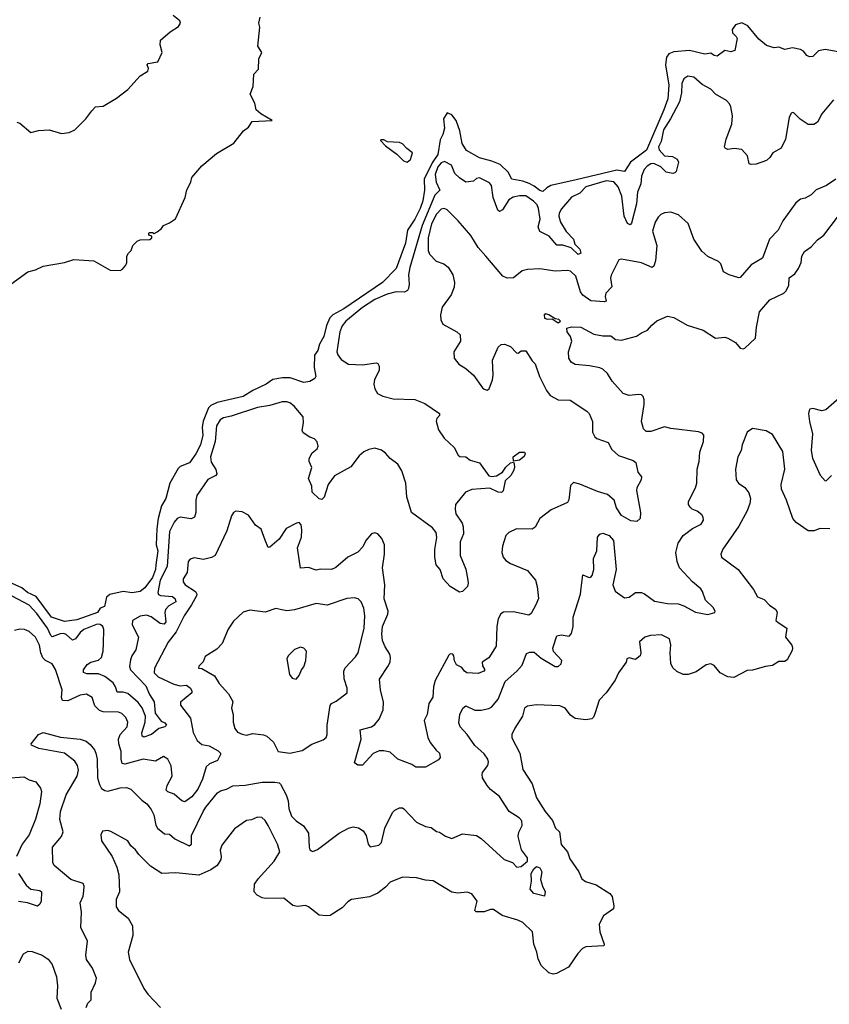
# Model space of a CAD drawing. Extents: x 2087054 to 2277909, y 548907 to 753496.
# Tile 175 of 256: x 2142844 to 2148092, y 622346 to 628728. Entities that reach past the tile are written whole.
import ezdxf

# ---------------------------------------------------------------- set-up
doc = ezdxf.new("R2010")
doc.units = 0

msp = doc.modelspace()

# ---------------------------------------------------------------- linework, layer by layer
at = {"layer": '0CON20XD'}
for points in [[(2148150.6, 628520.6), (2148065, 628535.6), (2148023.4, 628526.6), (2147985, 628489.4), (2147965, 628486.7), (2147946.2, 628496.2), (2147925.3, 628525.3), (2147906.2, 628535), (2147854.6, 628545.4), (2147805, 628534.2), (2147765, 628551.4), (2147734.1, 628545.9), (2147685, 628562.2), (2147635, 628603.1), (2147565, 628687.9), (2147525, 628709.1), (2147485, 628694.5), (2147463.2, 628665), (2147463.9, 628643.9), (2147489.7, 628619.7), (2147496, 628606), (2147480.9, 628529.1), (2147455, 628521.1), (2147415, 628528), (2147365, 628492), (2147346.2, 628496.2), (2147325, 628512.5), (2147285, 628505.8), (2147185, 628528.7), (2147085, 628520.5), (2147052.7, 628507.3), (2147037.7, 628485), (2147030, 628435), (2147051.7, 628305), (2147045.2, 628215), (2147020.7, 628145), (2146907.9, 627882.1), (2146804.3, 627805.7), (2146765.4, 627744.6), (2146715, 627753.8), (2146450.6, 627690.6), (2146287.4, 627652.6), (2146260.5, 627639.5), (2146235, 627614.4), (2146215, 627621.1), (2146179.2, 627649.2), (2146146, 627666), (2146105, 627680.7), (2146033.9, 627693.9), (2146010.2, 627740.2), (2145958.9, 627788.9), (2145905, 627811.4), (2145825, 627832.2), (2145740.5, 627880.5), (2145711.8, 627925), (2145697.8, 628007.8), (2145674.2, 628075), (2145645, 628111.2), (2145615, 628123.8), (2145590.6, 628085), (2145597.7, 628025), (2145586.7, 627983.3), (2145569.4, 627950.6), (2145555.4, 627855), (2145518.4, 627801.6), (2145466.6, 627695), (2145467.5, 627622.5), (2145457.8, 627555), (2145439.3, 627505), (2145405, 627435.4), (2145358.2, 627365), (2145345, 627280), (2145285, 627114.6), (2145196.5, 627025), (2144945, 626854.7), (2144874.5, 626815), (2144853.2, 626795), (2144832.9, 626747.1), (2144815, 626674), (2144788.1, 626625), (2144777.5, 626585), (2144755.9, 626554.1), (2144751.9, 626475), (2144762.5, 626415), (2144756.4, 626403.6), (2144725, 626383.3), (2144685, 626376), (2144597.3, 626407.3), (2144546.9, 626406.9), (2144485, 626396.9), (2144442.5, 626365), (2144355, 626324.6), (2144293.3, 626286.7), (2144123.6, 626246.3), (2144083, 626227), (2144067.8, 626212.2), (2144033.5, 626126.5), (2144027.6, 626085), (2144031.9, 626035), (2144016.6, 625973.4), (2143986.1, 625915), (2143945, 625855.7), (2143885, 625832.9), (2143871.2, 625818.8), (2143817.3, 625725), (2143790.6, 625625), (2143763.6, 625576.4), (2143741.3, 625495), (2143732.7, 625427.3), (2143728.5, 625325), (2143738.6, 625285), (2143725.9, 625195), (2143724.7, 625165), (2143705, 625113.3), (2143655, 625045.4), (2143625, 625021.2), (2143573.3, 625013.3), (2143515, 625022.5), (2143426.9, 625003.1), (2143407.3, 624985), (2143393.3, 624925), (2143365, 624914), (2143347.1, 624885), (2143215, 624839.2), (2143135, 624828.4), (2143049.2, 624855), (2142949.8, 624989.8), (2142895, 625014.8), (2142856.5, 625046.5), (2142771.9, 625085)], [(2142786.5, 627013.5), (2142896.4, 627093.7), (2142945, 627107.5), (2142995, 627131.1), (2143135, 627155.5), (2143195, 627173.1), (2143325, 627165.6), (2143430, 627105), (2143495, 627103.3), (2143509.3, 627110.7), (2143531.7, 627138.3), (2143537.5, 627155), (2143537.5, 627195), (2143550, 627215), (2143567, 627233), (2143577.5, 627265), (2143605, 627292.5), (2143625, 627302.5), (2143687, 627303), (2143700, 627315), (2143700, 627325), (2143681.7, 627331.7), (2143680, 627345), (2143685, 627350), (2143705, 627350), (2143715, 627342.5), (2143735, 627352.5), (2143763.3, 627375), (2143776.7, 627395), (2143815, 627410.8), (2143853.4, 627436.6), (2143915.5, 627575), (2143927.3, 627625), (2143952.7, 627675), (2143959.5, 627705), (2144025, 627782.2), (2144119.4, 627860.6), (2144231.9, 627928.1), (2144295, 628008.8), (2144327.3, 628032.7), (2144351.7, 628068.3), (2144480, 628075), (2144407.7, 628117.7), (2144377.5, 628145), (2144367.7, 628187.7), (2144337.5, 628245), (2144357.5, 628295), (2144362.5, 628375), (2144391.7, 628408.3), (2144393.3, 628475), (2144413.8, 628515), (2144387.7, 628557.7), (2144400.6, 628679.4), (2144393.3, 628705), (2144402.2, 628745)], [(2142825, 628064.2), (2142845, 628058), (2142915, 627998), (2142965, 628009.4), (2143035, 628013.6), (2143115, 627991.4), (2143165, 627997.1), (2143200, 628015), (2143272, 628085), (2143311.4, 628138.6), (2143335, 628163.3), (2143385, 628168.8), (2143471.3, 628218.7), (2143545, 628276), (2143625, 628364), (2143673.3, 628395), (2143677.7, 628412.3), (2143670, 628435), (2143676.2, 628443.8), (2143740, 628455), (2143766.2, 628515), (2143753.8, 628565), (2143756.7, 628595), (2143819.7, 628650.3), (2143874, 628685), (2143886, 628705), (2143881.4, 628721.4), (2143839.2, 628755)], [(2148120.7, 628209.3), (2148045, 628118), (2148015, 628063.3), (2147991.2, 628048.8), (2147955, 628048), (2147903.2, 628083.2), (2147865, 628122.5), (2147855, 628127.5), (2147845, 628122.5), (2147831.2, 628095), (2147808, 627955), (2147780, 627895), (2147726.7, 627865), (2147706.2, 627835), (2147685, 627816.7), (2147618.3, 627791.7), (2147585, 627790), (2147572.5, 627795), (2147562.5, 627845), (2147526.1, 627886.1), (2147475, 627893.8), (2147435, 627887.5), (2147417.5, 627895), (2147413.8, 627905), (2147424.2, 627955), (2147459.8, 628050.2), (2147464.5, 628105), (2147454.4, 628164.4), (2147445, 628183.8), (2147425, 628203.8), (2147355, 628246.2), (2147325, 628278.8), (2147267.4, 628307.4), (2147213.8, 628355), (2147175, 628363.3), (2147148.5, 628345), (2147136.5, 628315), (2147135.2, 628255), (2147121.6, 628195), (2147062.8, 628085), (2147017.3, 628015), (2147001.7, 627938.3), (2146986.1, 627905), (2146990.3, 627885), (2147025, 627846.4), (2147075, 627842.6), (2147106.9, 627825), (2147115.3, 627804.7), (2147099.3, 627745), (2147091.9, 627735), (2147078.8, 627731.2), (2147035, 627739.1), (2146999.5, 627775), (2146955, 627795.3), (2146935, 627793.8), (2146910.6, 627779.4), (2146892.3, 627757.7), (2146875.3, 627715), (2146871.3, 627665), (2146849.2, 627610.8), (2146842.7, 627535), (2146810.9, 627409.1), (2146802.3, 627397.7), (2146785, 627406.7), (2146761.6, 627455), (2146748.2, 627585), (2146723.4, 627645), (2146695, 627676.7), (2146645, 627683.4), (2146515, 627645.7), (2146475.5, 627604.5), (2146421.7, 627578.3), (2146357.2, 627502.8), (2146341.5, 627475), (2146338.4, 627455), (2146349.7, 627415), (2146385.9, 627355.9), (2146433.6, 627305), (2146443.6, 627273.6), (2146475, 627240), (2146480.8, 627215), (2146465, 627206.9), (2146419.7, 627249.7), (2146365, 627267.3), (2146325, 627267.8), (2146276.5, 627325), (2146215.2, 627355.2), (2146204.7, 627385), (2146217.6, 627435), (2146207.3, 627505), (2146197.4, 627527.4), (2146175, 627552.5), (2146125, 627587.1), (2146085, 627586.5), (2146042.9, 627577.1), (2146015, 627561.5), (2145974.5, 627495.5), (2145955, 627484.2), (2145943.3, 627493.3), (2145913.1, 627575), (2145902.9, 627652.9), (2145890, 627670), (2145825, 627704.4), (2145805, 627699.2), (2145785, 627682), (2145735, 627675.7), (2145695, 627702.5), (2145665, 627731.8), (2145643.8, 627785), (2145598.4, 627808.4), (2145575, 627800), (2145553.5, 627775), (2145538.1, 627725), (2145542.9, 627675), (2145566.4, 627623.6), (2145535, 627590.6), (2145452.3, 627395), (2145372.9, 627122.9), (2145365.3, 627075), (2145368.9, 627015), (2145364.7, 626985.3), (2145357.3, 626972.7), (2145337.4, 626962.6), (2145285, 626964.2), (2145225, 626949.5), (2145146.4, 626915), (2145065, 626863.9), (2144958.9, 626775), (2144933.6, 626745), (2144919.5, 626705), (2144898.7, 626575), (2144905.3, 626555.3), (2144927.5, 626525), (2144975, 626496.5), (2145065, 626491.2), (2145154.3, 626504.3), (2145165, 626500), (2145173.4, 626483.4), (2145173.3, 626455), (2145143.9, 626396.1), (2145138.5, 626365), (2145145.5, 626335.5), (2145164, 626305), (2145198.3, 626288.3), (2145265, 626270.5), (2145405, 626267.1), (2145469.9, 626239.9), (2145565, 626176.7), (2145565, 626163.3), (2145547.1, 626142.9), (2145543.3, 626126.7), (2145559.2, 626070.8), (2145595.4, 626015.4), (2145659.4, 625955), (2145686.2, 625905), (2145697.1, 625897.1), (2145735, 625894.6), (2145765, 625874.2), (2145825, 625855.3), (2145885, 625771.1), (2145905, 625766.7), (2145935, 625772.7), (2145974.4, 625795), (2145995, 625828.1), (2146025, 625856), (2146045, 625860), (2146049.3, 625849.3), (2146052, 625825), (2146045.7, 625805), (2146026.7, 625773.3), (2145991.5, 625738.5), (2145977.1, 625675), (2145966.6, 625663.4), (2145945, 625666.7), (2145892.2, 625692.2), (2145775, 625682.5), (2145734.2, 625665), (2145670, 625585), (2145665.9, 625555), (2145671.6, 625525), (2145711.6, 625465), (2145717.8, 625442.2), (2145721.8, 625395), (2145699.4, 625345), (2145699.6, 625255), (2145735, 625167.5), (2145748.6, 625095), (2145752, 625075), (2145746.7, 625055), (2145715, 625022.5), (2145695, 625017.5), (2145634, 625054), (2145588.8, 625105), (2145570, 625165), (2145543.8, 625195), (2145535.6, 625245.6), (2145534.4, 625294.4), (2145548.8, 625371.2), (2145543.3, 625405), (2145520, 625435), (2145383.8, 625533.8), (2145352.7, 625635), (2145347.2, 625725), (2145322, 625805), (2145295, 625846.5), (2145245, 625883.1), (2145215, 625918.2), (2145188.5, 625938.5), (2145145, 625950.7), (2145107.1, 625942.9), (2145075, 625927.3), (2145045, 625901.1), (2144990.6, 625829.4), (2144885, 625772.2), (2144843.9, 625716.1), (2144816.5, 625633.5), (2144802, 625618), (2144785, 625622), (2144738.8, 625665), (2144737.1, 625705), (2144715.7, 625754.3), (2144738.1, 625825), (2144721.2, 625865), (2144720, 625885), (2144740, 625920), (2144772.7, 625947.3), (2144778, 625965), (2144772.3, 625992.3), (2144755, 626011.2), (2144725, 626022), (2144681.1, 626051.1), (2144674.4, 626065), (2144683.1, 626115), (2144681.1, 626155), (2144623.4, 626223.4), (2144595, 626244.5), (2144575, 626250.9), (2144545, 626251.2), (2144465, 626227.9), (2144384.7, 626214.7), (2144215, 626158.1), (2144165, 626148.2), (2144142.9, 626135), (2144119.6, 626095), (2144110.9, 625995), (2144081.4, 625895), (2144085, 625861.2), (2144115, 625813.3), (2144120.8, 625785), (2144115, 625773.8), (2144062.7, 625747.3), (2143992.2, 625645), (2143986.4, 625615), (2143986.6, 625533.4), (2143976, 625504), (2143956.2, 625493.8), (2143885, 625503.2), (2143865, 625496.2), (2143845, 625472.2), (2143815, 625410), (2143799.4, 625185), (2143755, 625096.2), (2143738.8, 625015), (2143742.9, 625002.9), (2143756.3, 624996.3), (2143835, 624989.6), (2143852.5, 624975), (2143856.9, 624955), (2143810.1, 624929.9), (2143788.1, 624905), (2143784.5, 624885), (2143791.1, 624825), (2143779.6, 624810.4), (2143755, 624814.2), (2143695, 624857.6), (2143665, 624868.9), (2143625, 624862.4), (2143575.6, 624835), (2143571.8, 624805), (2143613.9, 624725), (2143595.5, 624644.5)], [(2145355, 627804.8), (2145377.3, 627822.7), (2145389.2, 627865), (2145353, 627893), (2145325, 627924.6), (2145305, 627931.8), (2145227.7, 627937.7), (2145205, 627948.6), (2145185, 627950), (2145183.3, 627945), (2145215, 627911.4), (2145287.8, 627857.8), (2145332.9, 627812.9), (2145355, 627804.8)], [(2148134.3, 627695), (2148075, 627654.4), (2148006.7, 627625), (2147975, 627593.8), (2147935, 627572), (2147905, 627564), (2147875, 627541.2), (2147790.6, 627425), (2147761.9, 627365), (2147704.4, 627305), (2147658.3, 627181.7), (2147585, 627138.6), (2147515, 627058), (2147505, 627054.2), (2147444.2, 627074.2), (2147407.5, 627095), (2147388.8, 627145), (2147375, 627160), (2147305, 627193.8), (2147265, 627228), (2147214.2, 627305), (2147177.3, 627407.3), (2147114.2, 627464.2), (2147065, 627480), (2147025, 627475.8), (2147000, 627465), (2146982.1, 627447.9), (2146962.5, 627415), (2146946.9, 627356.9), (2146974.6, 627264.6), (2146964.6, 627165), (2146955, 627130.8), (2146945, 627123.1), (2146875, 627153.2), (2146745, 627177.1), (2146727.3, 627172.7), (2146677.8, 627072.2), (2146673.7, 627053.7), (2146682.7, 626997.3), (2146644, 626955), (2146640, 626935), (2146646.7, 626905), (2146635, 626900), (2146546.6, 626906.6), (2146495, 626942.2), (2146479.6, 626965), (2146448.8, 627065), (2146415, 627097.9), (2146395, 627103.1), (2146315, 627098.4), (2146215.8, 627114.2), (2146135, 627110), (2146100.3, 627099.7), (2146045, 627054.2), (2146005, 627052), (2145975, 627066.2), (2145866, 627195), (2145815, 627251.4), (2145768.6, 627328.6), (2145686, 627425), (2145615.4, 627495), (2145595, 627505.2), (2145575, 627499.2), (2145545, 627468.2), (2145513.3, 627405), (2145490.9, 627315), (2145492.8, 627232.8), (2145499.5, 627209.5), (2145543.7, 627163.7), (2145593.3, 627145), (2145621.2, 627125), (2145651.2, 627075), (2145662.5, 627025), (2145660.6, 626995), (2145641.5, 626945), (2145582.5, 626865), (2145572, 626815), (2145573.6, 626783.6), (2145587.5, 626755), (2145677.5, 626705), (2145700, 626685), (2145701.2, 626645), (2145658.8, 626575), (2145661.2, 626535), (2145690, 626495), (2145736.8, 626466.8), (2145785, 626423.3), (2145845, 626342.5), (2145855, 626332.5), (2145875, 626327.5), (2145887.5, 626335), (2145908, 626395), (2145914, 626425), (2145908.3, 626521.7), (2145945, 626606.7), (2145965, 626623.3), (2145985.9, 626625.9), (2146025, 626610.8), (2146065, 626570), (2146075, 626567.5), (2146095, 626582.5), (2146125, 626582.5), (2146165, 626517.5), (2146185, 626497.5), (2146214.3, 626415), (2146258.6, 626325), (2146282.4, 626292.4), (2146334.4, 626264.4), (2146413, 626263), (2146521.3, 626191.3), (2146535.7, 626175), (2146558, 626125), (2146558, 626055), (2146572, 626025), (2146585, 626014.4), (2146657.8, 625987.8), (2146681.7, 625941.7), (2146726.7, 625903.3), (2146820.4, 625870.4), (2146838.5, 625858.5), (2146852, 625795), (2146875.5, 625765), (2146873.3, 625745), (2146845.6, 625695), (2146842.5, 625677.5), (2146869.2, 625535), (2146866.2, 625495), (2146845, 625475.8), (2146805, 625480), (2146745.7, 625515), (2146713.5, 625565), (2146696.9, 625615), (2146655, 625651.2), (2146589.4, 625669.4), (2146475, 625718.5), (2146435, 625728.1), (2146415, 625710), (2146404.3, 625615.7), (2146395, 625598.8), (2146289.7, 625550.3), (2146216.7, 625495), (2146185, 625440), (2146165, 625426), (2146065, 625427.8), (2146014, 625405), (2145994.3, 625385), (2145973.6, 625316.4), (2145970, 625275), (2145978, 625245), (2145995, 625224), (2146025, 625202.9), (2146135, 625158), (2146164.3, 625124.3), (2146188, 625095), (2146198.8, 625055), (2146207.7, 624977.7), (2146190.8, 624935), (2146159.6, 624880.4), (2146145, 624868.6), (2146045, 624889.4), (2145981.2, 624888.8), (2145962.1, 624877.9), (2145945.8, 624845), (2145937.8, 624795), (2145932.4, 624667.6), (2145885, 624591.2), (2145842.5, 624565), (2145845, 624540), (2145860, 624515), (2145852.5, 624505), (2145815, 624491.5), (2145742.5, 624495), (2145726.7, 624505), (2145709.3, 624529.3), (2145675, 624546.7), (2145661.7, 624571.7), (2145659.2, 624605), (2145651.2, 624615), (2145635, 624617.8), (2145625, 624609.2), (2145536.7, 624445), (2145526.5, 624405), (2145522.7, 624337.3), (2145496, 624295), (2145485.8, 624225), (2145466, 624185), (2145488.6, 624075), (2145505, 624044.2), (2145542.7, 623992.7), (2145565, 623974), (2145569.4, 623945), (2145559.4, 623930.6), (2145475, 623882.5), (2145412.7, 623882.7), (2145385, 623900), (2145294.5, 623934.5), (2145245, 623980), (2145205, 623990), (2145175, 623988.6), (2145135, 623972.9), (2145065, 623896.2), (2145035, 623896), (2145015, 623912.5), (2145058.1, 624065), (2145051.2, 624125), (2145125, 624144.3), (2145145, 624159.2), (2145175, 624194), (2145200.5, 624255), (2145202.5, 624305), (2145182.1, 624385), (2145175.6, 624454.4), (2145230, 624535), (2145244.4, 624565), (2145248.6, 624595), (2145244.2, 624615), (2145213.1, 624663.1), (2145196.4, 624705), (2145191.5, 624745), (2145195.3, 624794.7), (2145230.6, 624875), (2145233.3, 624895), (2145205.5, 624975), (2145211.5, 625065), (2145196.4, 625175), (2145209.4, 625265), (2145209.2, 625325), (2145192, 625365), (2145165, 625396.2), (2145145, 625403.3), (2145123.9, 625396.1), (2145088.3, 625351.7), (2145067.4, 625312.6), (2145035, 625277.5), (2144970, 625245), (2144893.4, 625176.6), (2144864.3, 625165.7), (2144795, 625167.5), (2144765, 625160.8), (2144715, 625178.1), (2144665, 625172.5), (2144645.6, 625304.4), (2144670.8, 625375), (2144672.3, 625422.3), (2144668.8, 625455), (2144655, 625468.8), (2144637.5, 625465), (2144570.7, 625429.3), (2144525, 625361.2), (2144465, 625308.8), (2144455, 625307.5), (2144435.6, 625355.6)], [(2146484.4, 625044.4), (2146495, 625130), (2146535, 625113.8), (2146545.9, 625114.1), (2146556, 625125), (2146566.5, 625165), (2146563.5, 625235), (2146585.8, 625285), (2146590, 625375), (2146605, 625393.8), (2146625, 625400), (2146666, 625385), (2146693, 625353), (2146710, 625165), (2146688.9, 625065), (2146704.5, 625024.5), (2146765, 624980.8), (2146795, 624985.8), (2146835, 625016.5), (2146875, 625015.6), (2146895, 625006.9), (2146958.8, 624958.8), (2147043.7, 624943.7), (2147111.7, 624941.7), (2147148.9, 624928.9), (2147225, 624888.7), (2147305, 624874), (2147350, 624885), (2147353.3, 624895), (2147339.3, 624919.3), (2147290.6, 624965), (2147271.1, 625021.1), (2147259.2, 625039.2), (2147205, 625085.6), (2147121.1, 625175), (2147105.5, 625215.5), (2147097.1, 625275), (2147111.9, 625335), (2147144, 625386), (2147205, 625431.4), (2147260.9, 625459.1), (2147276.9, 625485), (2147274.4, 625504.4), (2147265, 625518), (2147235, 625542), (2147203.3, 625555), (2147189.5, 625569.5), (2147180, 625585), (2147180, 625605), (2147225.8, 625695), (2147234.1, 625724.1), (2147235.6, 625815), (2147247.8, 625865), (2147253.1, 625925), (2147276.9, 625995), (2147279.2, 626035), (2147268.7, 626048.7), (2147245, 626056.9), (2147065, 626078.9), (2147025, 626088.9), (2146935, 626059.4), (2146905, 626059.2), (2146887, 626077), (2146874.4, 626125), (2146892.9, 626235), (2146892, 626265), (2146886.2, 626285), (2146875.8, 626295.8), (2146855, 626300), (2146795, 626292.5), (2146755, 626305.8), (2146684.7, 626384.7), (2146655, 626434.3), (2146623.2, 626463.2), (2146605, 626472.5), (2146537.5, 626485), (2146445, 626493.8), (2146419.4, 626509.4), (2146404.6, 626534.6), (2146400.9, 626575), (2146423.8, 626645), (2146413.8, 626675), (2146393.3, 626705), (2146391.7, 626728.3), (2146421.7, 626738.3), (2146482.5, 626735), (2146565, 626689.5), (2146625, 626680), (2146675, 626679.5), (2146706, 626656), (2146745, 626650.9), (2146843.1, 626676.9), (2146875, 626699.2), (2146914.3, 626715.7), (2146941.3, 626748.7), (2146975, 626776), (2147043.9, 626806.1), (2147085, 626798.8), (2147171.7, 626748.3), (2147275, 626715.5), (2147355, 626663.5), (2147415, 626670.6), (2147435, 626664.4), (2147485, 626635.7), (2147515, 626598.8), (2147533.9, 626593.9), (2147545, 626600), (2147614.3, 626665), (2147620, 626735), (2147639.4, 626835), (2147707.6, 626912.4), (2147796.7, 626955), (2147811.7, 626968.3), (2147829.2, 627005), (2147832.9, 627055), (2147868.3, 627081.7), (2147892.9, 627115), (2147910, 627155), (2147914.6, 627195.4), (2147931.4, 627225), (2147975, 627257.1), (2148015, 627302), (2148057.2, 627332.8), (2148145, 627447.5)], [(2146335, 626763.3), (2146350, 626775), (2146340, 626785), (2146315, 626790), (2146275, 626816.2), (2146255, 626821.2), (2146244.2, 626815.8), (2146245, 626793.3), (2146265, 626786.7), (2146295, 626790), (2146335, 626763.3)], [(2148225.6, 626335), (2148069.8, 626200.2), (2148045, 626192.5), (2147985, 626207.8), (2147966.8, 626203.2), (2147961.9, 626195), (2147958.2, 626175), (2147963.6, 626125), (2147984.5, 626045), (2147975.5, 625935), (2147984.2, 625885.8), (2148034.2, 625775), (2148065, 625740), (2148075, 625742.5), (2148106.7, 625773.3)], [(2148095, 625428.1), (2148030.5, 625429.5), (2147995, 625414.4), (2147955, 625415.6), (2147878.3, 625468.3), (2147855, 625494.3), (2147814.3, 625614.3), (2147782.9, 625685), (2147781.4, 625715), (2147803.1, 625815), (2147790.3, 625930.3), (2147725, 626038.8), (2147684.1, 626064.1), (2147595, 626078.8), (2147560, 626055), (2147527.7, 625972.3), (2147522, 625935), (2147500, 625895), (2147484.2, 625814.2), (2147488.8, 625745), (2147503.2, 625723.2), (2147545.5, 625695.5), (2147570.9, 625660.9), (2147582.5, 625625), (2147577.9, 625592.1), (2147559.4, 625545), (2147505, 625446), (2147403.1, 625296.9), (2147388.8, 625265), (2147393.3, 625245), (2147502.5, 625165), (2147600, 625035), (2147626.8, 624986.8), (2147670, 624970), (2147705, 624934), (2147745.7, 624905), (2147754.3, 624885), (2147746.2, 624835), (2147760.3, 624820.3), (2147818.1, 624785), (2147808, 624725), (2147848.5, 624675), (2147854.6, 624655), (2147851.4, 624638.6), (2147820, 624580), (2147805, 624567.5), (2147765, 624569.2), (2147725, 624541.6), (2147678.8, 624535), (2147595, 624511.5), (2147560.7, 624509.3), (2147474.2, 624464.2), (2147435, 624468.5), (2147384.3, 624495), (2147345, 624542), (2147325, 624554), (2147295, 624547.1), (2147228.3, 624501.7), (2147176.8, 624483.2), (2147145, 624484.3), (2147103.1, 624503.1), (2147078.3, 624528.3), (2147064.6, 624555), (2147060.3, 624625), (2147065.4, 624675.4), (2147055.6, 624715.6), (2147005, 624740.8), (2146934.2, 624735.8), (2146897.5, 624725), (2146862.5, 624695), (2146870, 624625), (2146865.8, 624604.2), (2146835, 624581.2), (2146795, 624592.5), (2146780, 624585), (2146776.1, 624563.9), (2146726.2, 624495), (2146703.2, 624446.8), (2146646, 624365), (2146601.4, 624318.6), (2146575.5, 624234.5), (2146563.3, 624206.7), (2146552.5, 624197.5), (2146515, 624190.5), (2146445, 624198.6), (2146415, 624220.8), (2146379.2, 624265), (2146345, 624280.6), (2146193, 624287), (2146135, 624278), (2146116.7, 624265), (2146102.9, 624215), (2146053, 624137), (2146034, 624095), (2146034.2, 624074.2), (2146086.1, 623973.9)], [(2146045, 625867.5), (2146042.9, 625895), (2146085, 625925.7), (2146116, 625926), (2146120, 625915), (2146115, 625897.5), (2146085, 625872.5), (2146045, 625867.5)], [(2144435.6, 625355.6), (2144409.2, 625425), (2144371.7, 625451.7), (2144326.6, 625516.6), (2144285, 625539.2), (2144245, 625542), (2144230, 625535), (2144217, 625513), (2144186.9, 625415), (2144110, 625255), (2144087.2, 625242.8), (2144035, 625230), (2143975, 625240.8), (2143949.2, 625230.8), (2143935, 625216.7), (2143928.6, 625145), (2143904.4, 625105), (2143904.4, 625085), (2143916, 625065), (2143982.5, 625022.5), (2143991.8, 625005), (2143989.2, 624995), (2143958.4, 624935), (2143909.6, 624865), (2143859.1, 624760.9), (2143807.2, 624692.8), (2143716.5, 624525), (2143714.5, 624495), (2143741.2, 624468.8), (2143841.9, 624421.9), (2143885, 624411.3), (2143924, 624414), (2143950, 624395), (2143960.6, 624375), (2143959.4, 624365), (2143885.6, 624305), (2143885.5, 624285), (2143951.7, 624201.7), (2143969, 624109), (2143995, 624056.9), (2144025, 624030), (2144072.1, 624022.1), (2144130.2, 623990.2), (2144146.2, 623975), (2144146.1, 623966.1), (2144125, 623927.5), (2144075, 623904.6), (2144053.4, 623886.6), (2144028, 623805), (2143998.7, 623741.3), (2143959.9, 623690.1), (2143915, 623658.8), (2143895, 623666.2), (2143845, 623709.1), (2143803.4, 623723.4), (2143794.1, 623734.1), (2143799.4, 623765), (2143832.8, 623825), (2143825, 623891.2), (2143805, 623934.2), (2143775, 623952), (2143725, 623922.5), (2143645, 623935.5), (2143525, 623903.8), (2143507.4, 623907.4), (2143500.4, 623935), (2143502.2, 623985), (2143486.3, 624035), (2143483.4, 624065), (2143495.4, 624095), (2143541.1, 624145), (2143544.4, 624174.4), (2143530.8, 624205), (2143505, 624230.8), (2143485, 624240), (2143385, 624242.1), (2143361.2, 624251.2), (2143331.4, 624281.4), (2143312.5, 624335), (2143276.1, 624356.1), (2143235, 624350.4), (2143155, 624312.9), (2143122, 624315), (2143113.9, 624333.9), (2143119.1, 624385), (2143076.7, 624516.7), (2143053.8, 624553.8), (2143010, 624575), (2142992.7, 624592.7), (2142980, 624625), (2142972.5, 624675), (2142945, 624725.8), (2142905, 624762.9), (2142875, 624775.8), (2142845, 624778), (2142810, 624770)], [(2143273.8, 622325), (2143285.9, 622354.1), (2143306.7, 622375), (2143306.9, 622425), (2143334.3, 622485), (2143341.4, 622515), (2143315, 622581.2), (2143277.4, 622637.4), (2143273.3, 622665), (2143283.5, 622755), (2143239.6, 622845), (2143243.9, 622943.9), (2143236, 623005), (2143255, 623047.5), (2143260.3, 623079.7), (2143261.7, 623111.7), (2143255, 623128.8), (2143174.2, 623154.2), (2143066, 623245), (2143058, 623265), (2143055.6, 623365), (2143115.6, 623435), (2143125.4, 623464.6), (2143104.4, 623545), (2143108.5, 623595), (2143143.8, 623705), (2143215.6, 623825), (2143224.4, 623865), (2143218.1, 623895), (2143201.4, 623921.4), (2143135, 623973.5), (2142967.5, 624005), (2142920, 624025), (2142917.5, 624035), (2142965.6, 624094.4), (2142995, 624107.1), (2143107.4, 624077.4), (2143235.5, 624065.5), (2143275, 624051.4), (2143300.6, 624030.6), (2143328.9, 623995), (2143337.3, 623975), (2143346.4, 623935), (2143347.7, 623815), (2143360, 623770), (2143375, 623744.4), (2143395, 623731.5), (2143415, 623728.2), (2143495, 623749.1), (2143535, 623751.5), (2143565, 623740.6), (2143635, 623669.5), (2143668.1, 623645), (2143695, 623610), (2143713.8, 623575), (2143726.4, 623506.4), (2143737.3, 623487.3), (2143782.3, 623452.3), (2143815, 623450), (2143848.8, 623418.8), (2143942.7, 623372.7), (2143957.7, 623385), (2143958.5, 623441.5), (2144032.7, 623595), (2144050.3, 623625), (2144125, 623716.5), (2144145, 623730.5), (2144185, 623741.2), (2144225, 623762.5), (2144305, 623766.4), (2144414.6, 623785.4), (2144497, 623787), (2144525, 623782), (2144535, 623773.8), (2144572.2, 623705), (2144583.3, 623665), (2144587.8, 623615), (2144605.8, 623565), (2144636, 623535), (2144683.3, 623503.3), (2144715.4, 623455.4), (2144720, 623365), (2144725, 623347.5), (2144735, 623340), (2144745, 623337.5), (2144775, 623348.8), (2144913.8, 623456.2), (2144975, 623488.9), (2145005, 623495.6), (2145040.9, 623490.9), (2145070.3, 623470.3), (2145090.3, 623440.3), (2145102.5, 623385), (2145115, 623366.2), (2145171.7, 623378.3), (2145188.6, 623395), (2145211.9, 623488.1), (2145260.9, 623589.1), (2145275, 623604.3), (2145305, 623620.8), (2145325, 623620.8), (2145335, 623612.9), (2145415.9, 623525.9), (2145475, 623498.9), (2145511.8, 623491.8), (2145545, 623466.2), (2145565, 623462), (2145605, 623436), (2145645, 623421.4), (2145715, 623451.4), (2145805, 623440.8), (2145835, 623421.1), (2145985, 623284.4), (2146038, 623265), (2146065.9, 623235.9), (2146095, 623238.6), (2146135.5, 623275), (2146135, 623296.2), (2146097, 623347), (2146075.5, 623435), (2146078.9, 623461.1), (2146102.2, 623505), (2146099.5, 623535), (2146080.8, 623555), (2146017.1, 623595), (2145955, 623692.9), (2145895, 623737.8), (2145875, 623764.3), (2145844.3, 623815), (2145841.9, 623835), (2145845, 623848), (2145878.9, 623895), (2145883.3, 623915), (2145879.5, 623935), (2145855, 623970.6), (2145794.4, 624024.4), (2145745.5, 624095), (2145698.9, 624145), (2145691.4, 624171.4), (2145696.2, 624225), (2145716.9, 624265), (2145735, 624280.6), (2145795, 624253.6), (2145835, 624252.1), (2145885, 624263.1), (2145905, 624275.4), (2145944.7, 624325), (2145991.2, 624438.8), (2146066.7, 624505), (2146102.2, 624545), (2146129.7, 624620.3), (2146150.7, 624629.3), (2146178.7, 624628.7), (2146225, 624589.4), (2146315, 624536.9), (2146335, 624535.8), (2146355, 624553.8), (2146357.5, 624575), (2146303.6, 624633.6), (2146299.1, 624655), (2146326.9, 624735), (2146355, 624742.2), (2146405, 624733.3), (2146421.2, 624748.8), (2146431.4, 624795), (2146431.9, 624855), (2146478.9, 625005), (2146484.4, 625044.4)], [(2143595.5, 624644.5), (2143569.6, 624605), (2143560.9, 624579.1), (2143556.4, 624535), (2143562.3, 624515), (2143660.5, 624410.5), (2143685.3, 624355), (2143715.9, 624305.9), (2143722.4, 624232.4), (2143761.7, 624181.7), (2143785, 624171.4), (2143795.6, 624155), (2143785, 624144.4), (2143745, 624134.2), (2143698.6, 624095), (2143647.9, 624077.9), (2143636.9, 624085), (2143635.9, 624105), (2143656.7, 624175), (2143659.8, 624215), (2143638.4, 624268.4), (2143611.5, 624301.5), (2143545, 624360), (2143515, 624370.5), (2143475, 624369.5), (2143464.2, 624405), (2143449.4, 624429.4), (2143395, 624471), (2143355, 624487.5), (2143278.2, 624488.2), (2143256.9, 624496.9), (2143257.8, 624515), (2143281.7, 624548.3), (2143305, 624562.9), (2143355, 624576.8), (2143375, 624594.4), (2143384.2, 624634.2), (2143386.6, 624685), (2143389, 624775), (2143381.6, 624795), (2143365, 624809.1), (2143345, 624810.8), (2143260, 624775), (2143235, 624756.8), (2143205, 624716.1), (2143185, 624706.2), (2143145, 624743.3), (2143128.8, 624748.8), (2143105, 624747.4), (2143055, 624729.2), (2143045, 624737.1), (2143023.5, 624785), (2142955, 624880.3), (2142905, 624934), (2142795, 624992.7)], [(2144595, 623974.3), (2144675, 623990.8), (2144737.4, 624032.6), (2144810.3, 624059.7), (2144831.2, 624075), (2144838, 624095), (2144836.7, 624155), (2144856.1, 624283.9), (2144865, 624296.7), (2144895, 624311.2), (2144967.5, 624365), (2144967.5, 624395), (2144947.1, 624455), (2144944.4, 624505.6), (2144953.6, 624526.4), (2145021.3, 624598.7), (2145036.9, 624625), (2145077.8, 624785), (2145080.7, 624865), (2145073.8, 624915), (2145056.9, 624955), (2145038.8, 624975), (2145015, 624980.8), (2144965, 624975.6), (2144836.3, 624933.7), (2144765, 624943.5), (2144625, 624902.8), (2144575, 624897.5), (2144543.9, 624903.9), (2144505, 624911.9), (2144435, 624887.1), (2144335, 624901.2), (2144291.7, 624888.3), (2144230.5, 624829.5), (2144195, 624777.5), (2144156.7, 624685), (2144121.7, 624648.3), (2144045, 624600), (2144033.1, 624566.9), (2144005, 624537.5), (2144003.8, 624525), (2144025, 624523.3), (2144106.4, 624476.4), (2144135.8, 624425), (2144198.3, 624358.3), (2144225, 624310), (2144217.1, 624265), (2144226.9, 624225), (2144227.1, 624175), (2144238.2, 624135), (2144255, 624111.1), (2144285, 624096.7), (2144315, 624091.4), (2144355, 624100.8), (2144425, 624093.8), (2144445, 624083.8), (2144488.8, 624045), (2144520, 623985), (2144595, 623974.3)], [(2144635, 624453.3), (2144655, 624477.5), (2144670, 624515), (2144685.7, 624534.3), (2144699.2, 624575), (2144702, 624635), (2144685, 624653.8), (2144665, 624661.2), (2144624.2, 624645.8), (2144584.2, 624605.8), (2144576.2, 624585), (2144593.3, 624485), (2144610.7, 624460.7), (2144635, 624453.3)], [(2146086.1, 623973.9), (2146105, 623867.5), (2146165, 623776.2), (2146194.3, 623685), (2146249.4, 623595), (2146298.7, 623538.7), (2146317.7, 623487.7), (2146344.3, 623465), (2146353.1, 623383.1), (2146395.6, 623335), (2146409.7, 623289.7), (2146468.9, 623205), (2146489.1, 623159.1), (2146511.7, 623141.7), (2146581.2, 623121.2), (2146670, 623065), (2146684.3, 623045), (2146696.4, 622985), (2146694.3, 622965), (2146629.4, 622920.6), (2146600.8, 622865), (2146603.8, 622815), (2146632.5, 622735), (2146630, 622725), (2146515, 622719.4), (2146492.2, 622707.8), (2146462.9, 622675), (2146402.3, 622587.7), (2146323.9, 622546.1), (2146302.3, 622542.3), (2146275, 622551.2), (2146225, 622597.5), (2146205, 622640), (2146196.7, 622685), (2146176.9, 622735), (2146167.5, 622815), (2146105, 622875.7), (2146072.1, 622892.1), (2145972.1, 622922.1), (2145915, 622961.4), (2145895, 622960), (2145855, 622944.7), (2145802.5, 622945), (2145794.3, 622955), (2145810, 623015), (2145775, 623063.3), (2145745, 623073.8), (2145685, 623066.7), (2145645, 623073.8), (2145525, 623147.5), (2145475, 623150), (2145415.5, 623165.5), (2145325, 623170), (2145245, 623138.8), (2145214.2, 623105), (2145165, 623067.5), (2145112.5, 623042.5), (2144994.6, 623025.4), (2144970.5, 623009.5), (2144935, 622970.6), (2144857.4, 622922.6), (2144835, 622919.2), (2144785, 622923.3), (2144715, 622978), (2144695.7, 622985.7), (2144645, 622980.6), (2144615, 622986.7), (2144555, 623033.5), (2144435, 623031.5), (2144415, 623035.6), (2144383.6, 623053.6), (2144364.3, 623075), (2144365.7, 623125), (2144389.7, 623160.3), (2144492.9, 623275), (2144529.4, 623335), (2144514.3, 623385), (2144455, 623506.2), (2144435, 623538), (2144413.6, 623556.4), (2144385, 623560), (2144347, 623543), (2144313.4, 623536.6), (2144235.8, 623484.2), (2144153.2, 623376.8), (2144144.3, 623345), (2144149.2, 623305), (2144147.1, 623285), (2144124, 623245), (2144083, 623217), (2144005, 623182.5), (2143855, 623198.9), (2143765, 623194.4), (2143691.3, 623241.3), (2143615, 623318), (2143595, 623347.5), (2143563.5, 623373.5), (2143545, 623406), (2143435, 623466.2), (2143415, 623473.3), (2143380.7, 623469.3), (2143370, 623445), (2143373.3, 623405), (2143442.9, 623305), (2143474.3, 623235), (2143486.9, 623185), (2143490, 623075), (2143470, 623025), (2143468.3, 622978.3), (2143483.8, 622955), (2143547.5, 622905), (2143575.6, 622855), (2143577.7, 622792.3), (2143547.5, 622685), (2143555, 622636.7), (2143648.3, 622448.3), (2143675, 622411.4), (2143757.5, 622325)], [(2142755, 623812.1), (2142869.8, 623819.8), (2142905, 623800.6), (2142947.4, 623787.4), (2142977.4, 623747.4), (2142984.3, 623725), (2142973.6, 623645), (2142945, 623546.2), (2142904.5, 623445), (2142859.1, 623385), (2142823.5, 623305)], [(2146245, 623047.5), (2146176.7, 623065), (2146152.1, 623092.1), (2146162, 623145), (2146159.2, 623195), (2146175.8, 623225), (2146195, 623238.5), (2146215, 623230.5), (2146229.4, 623205), (2146220, 623155), (2146232.3, 623112.3), (2146251.2, 623075), (2146245, 623047.5)], [(2142835.5, 623195), (2142885, 623119.4), (2142915, 623091.9), (2142974.2, 623084.2), (2142984, 623075), (2142982, 623015), (2142974.1, 622995.9), (2142958, 622982), (2142893.7, 623003.7), (2142835, 623013.5)], [(2142837.1, 622615), (2142867.2, 622672.8), (2142898.9, 622691.1), (2142925, 622688.5), (2142988.8, 622665), (2143028.6, 622638.6), (2143054.7, 622604.7), (2143081.8, 622525), (2143088.8, 622465), (2143083.3, 622385), (2143113.1, 622315)]]:
    msp.add_lwpolyline(points, dxfattribs=at)

doc.saveas('drawing.dxf')
